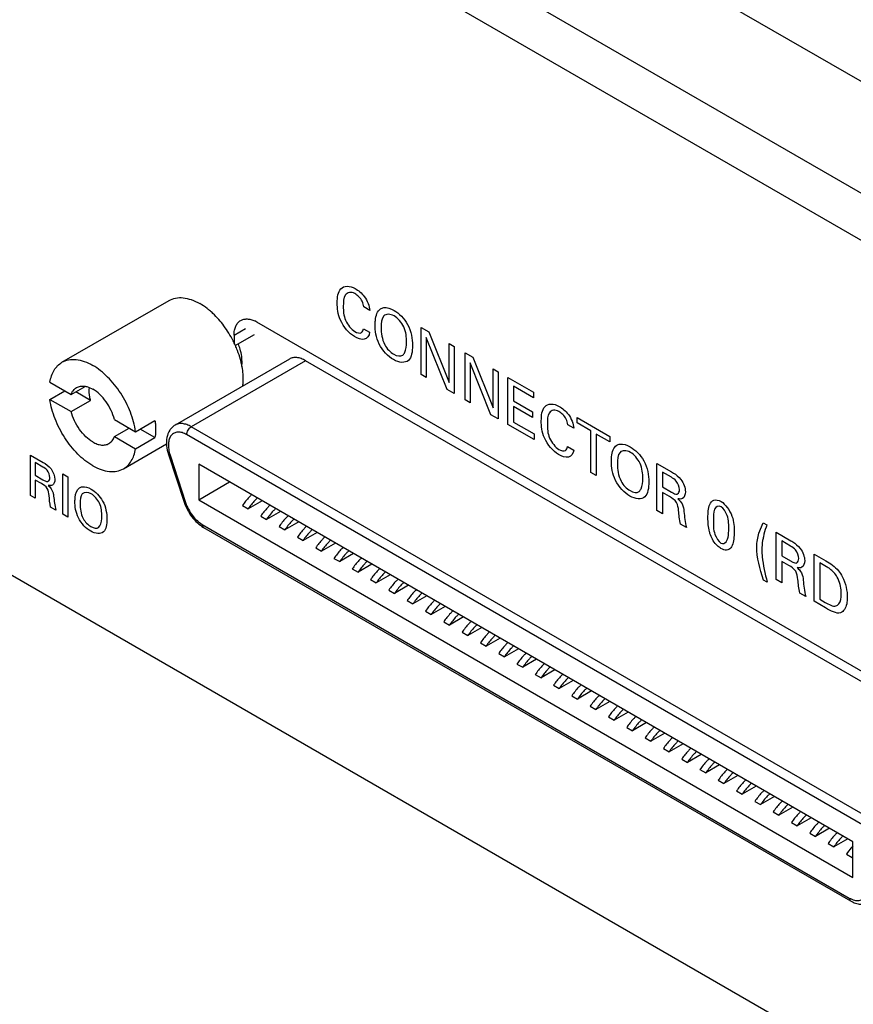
# Model space of a CAD drawing. Header units: inches. Extents: x 0 to 34, y 0 to 22.
# Tile 26 of 37: x 26.918 to 27.425, y 17.051 to 17.65. Entities that reach past the tile are written whole.
import ezdxf

# ---------------------------------------------------------------- set-up
doc = ezdxf.new("R2010")
doc.units = ezdxf.units.IN
doc.header["$LTSCALE"] = 1.87
doc.header["$MEASUREMENT"] = 0
doc.layers.get('0').update_dxf_attribs({"linetype": 'CONTINUOUS'})
doc.layers.add('02___PRT_ALL_AXES', color=7, linetype='CONTINUOUS')

msp = doc.modelspace()

# ---------------------------------------------------------------- linework, layer by layer
at = {"color": 7, "linetype": 'CONTINUOUS'}
for p, q in [((28.84303, 16.79635), (26.65099, 18.062)), ((28.78469, 16.76208), (26.59266, 18.02773)), ((28.77232, 16.74052), (26.58028, 18.00617)), ((26.58028, 17.50404), (28.77232, 16.23839)), ((26.94395, 17.4412), (27.00909, 17.47881)), ((27.04867, 17.45775), (27.05557, 17.46173)), ((27.51789, 17.20275), (27.06246, 17.46571)), ((27.04867, 17.45775), (27.04867, 17.45298)), ((27.08235, 17.44319), (27.01275, 17.403)), ((27.05298, 17.44096), (27.05346, 17.44336)), ((27.05356, 17.44121), (27.05347, 17.44336)), ((27.09219, 17.44221), (27.02259, 17.40203)), ((27.05342, 17.43874), (27.05356, 17.44121)), ((27.5049, 17.20392), (27.09219, 17.44221)), ((26.9366, 17.42908), (26.94949, 17.42163)), ((26.94949, 17.42163), (26.95802, 17.42656)), ((26.9366, 17.41863), (26.94564, 17.42385)), ((26.96132, 17.41802), (26.95227, 17.42324)), ((26.9366, 17.41863), (26.94949, 17.41119)), ((26.94949, 17.41119), (26.96132, 17.41802)), ((26.97582, 17.40643), (26.98871, 17.39899)), ((26.97582, 17.39599), (26.98486, 17.40121)), ((26.98871, 17.39899), (27.00054, 17.40582)), ((27.4353, 17.16373), (27.02259, 17.40203)), ((26.97582, 17.39599), (26.98871, 17.38854)), ((26.98871, 17.38854), (27.00054, 17.39537)), ((27.00054, 17.39537), (26.9915, 17.4006)), ((27.43252, 17.15891), (27.01981, 17.3972)), ((26.98136, 17.37642), (27.00756, 17.39155)), ((27.00876, 17.38512), (27.01824, 17.35618)), ((27.00972, 17.38474), (27.01919, 17.3558)), ((27.02712, 17.37924), (27.02712, 17.35755)), ((27.42521, 17.14939), (27.02712, 17.37924)), ((27.02712, 17.35755), (27.04591, 17.36839)), ((27.02712, 17.35755), (27.42521, 17.12769)), ((27.05378, 17.35405), (27.05726, 17.35204)), ((27.06574, 17.35694), (27.05726, 17.35204)), ((27.06491, 17.34762), (27.06839, 17.34561)), ((27.07688, 17.35051), (27.06839, 17.34561)), ((27.02929, 17.34255), (27.42304, 17.1152)), ((27.07605, 17.34119), (27.07953, 17.33918)), ((27.08801, 17.34408), (27.07953, 17.33918)), ((27.0301, 17.34075), (27.42386, 17.1134)), ((27.09915, 17.33765), (27.09066, 17.33275)), ((27.08718, 17.33476), (27.09066, 17.33275)), ((27.11028, 17.33122), (27.1018, 17.32633)), ((27.09832, 17.32833), (27.1018, 17.32633)), ((27.12142, 17.32479), (27.11294, 17.3199)), ((27.10946, 17.3219), (27.11294, 17.3199)), ((27.13255, 17.31836), (27.12407, 17.31347)), ((27.12059, 17.31548), (27.12407, 17.31347)), ((27.14369, 17.31193), (27.13521, 17.30704)), ((27.13173, 17.30905), (27.13521, 17.30704)), ((27.15483, 17.30551), (27.14634, 17.30061)), ((27.14286, 17.30262), (27.14634, 17.30061)), ((27.154, 17.29619), (27.15748, 17.29418)), ((27.16596, 17.29908), (27.15748, 17.29418)), ((27.16513, 17.28976), (27.16861, 17.28775)), ((27.1771, 17.29265), (27.16861, 17.28775)), ((27.17627, 17.28333), (27.17975, 17.28132)), ((27.18823, 17.28622), (27.17975, 17.28132)), ((27.1874, 17.2769), (27.19088, 17.27489)), ((27.19937, 17.27979), (27.19088, 17.27489)), ((27.19854, 17.27047), (27.20202, 17.26846)), ((27.2105, 17.27336), (27.20202, 17.26846)), ((27.20968, 17.26404), (27.21316, 17.26203)), ((27.22164, 17.26693), (27.21316, 17.26203)), ((27.22081, 17.25761), (27.22429, 17.2556)), ((27.23277, 17.2605), (27.22429, 17.2556)), ((27.24391, 17.25407), (27.23543, 17.24917)), ((27.23195, 17.25118), (27.23543, 17.24917)), ((27.25505, 17.24764), (27.24656, 17.24274)), ((27.24308, 17.24475), (27.24656, 17.24274)), ((27.26618, 17.24121), (27.2577, 17.23631)), ((27.25422, 17.23832), (27.2577, 17.23631)), ((27.27732, 17.23478), (27.26883, 17.22988)), ((27.26535, 17.23189), (27.26883, 17.22988)), ((27.28845, 17.22835), (27.27997, 17.22345)), ((27.27649, 17.22546), (27.27997, 17.22345)), ((27.29959, 17.22192), (27.2911, 17.21702)), ((27.28762, 17.21903), (27.2911, 17.21702)), ((27.31072, 17.21549), (27.30224, 17.21059)), ((27.29876, 17.2126), (27.30224, 17.21059)), ((27.3099, 17.20617), (27.31338, 17.20416)), ((27.32186, 17.20906), (27.31338, 17.20416)), ((27.32103, 17.19974), (27.32451, 17.19773)), ((27.33299, 17.20263), (27.32451, 17.19773)), ((27.33217, 17.19331), (27.33565, 17.19131)), ((27.34413, 17.1962), (27.33565, 17.19131)), ((27.3433, 17.18688), (27.34678, 17.18488)), ((27.35527, 17.18977), (27.34678, 17.18488)), ((27.35444, 17.18046), (27.35792, 17.17845)), ((27.3664, 17.18334), (27.35792, 17.17845)), ((27.36557, 17.17403), (27.36905, 17.17202)), ((27.37754, 17.17692), (27.36905, 17.17202)), ((27.37671, 17.1676), (27.38019, 17.16559)), ((27.38867, 17.17049), (27.38019, 17.16559)), ((27.39981, 17.16406), (27.39132, 17.15916)), ((27.38784, 17.16117), (27.39132, 17.15916)), ((27.41094, 17.15763), (27.40246, 17.15273)), ((27.39898, 17.15474), (27.40246, 17.15273)), ((27.42208, 17.1512), (27.4136, 17.1463)), ((27.42521, 17.12769), (27.42521, 17.14939)), ((27.41012, 17.14831), (27.4136, 17.1463)), ((27.42125, 17.14188), (27.42473, 17.13987)), ((27.42521, 17.14015), (27.42473, 17.13987))]:
    msp.add_line(p, q, dxfattribs=at)
at = {"color": 40, "linetype": 'CONTINUOUS'}
for p, q in [((27.13123, 17.4728), (27.12755, 17.47493)), ((27.12737, 17.46164), (27.13116, 17.45946)), ((27.1625, 17.43382), (27.1625, 17.46249)), ((27.1625, 17.46249), (27.16727, 17.45973)), ((27.16562, 17.45636), (27.16562, 17.43202)), ((27.17825, 17.42473), (27.16562, 17.45636)), ((27.16727, 17.45973), (27.17948, 17.42898)), ((27.17948, 17.42898), (27.17948, 17.45268)), ((27.17948, 17.45268), (27.18265, 17.45086)), ((27.18265, 17.45086), (27.18265, 17.42219)), ((27.18924, 17.41838), (27.18924, 17.44705)), ((27.18924, 17.44705), (27.19402, 17.44429)), ((27.19402, 17.44429), (27.20623, 17.41354)), ((27.19237, 17.44092), (27.19237, 17.41657)), ((27.20499, 17.40929), (27.19237, 17.44092)), ((27.20623, 17.41354), (27.20623, 17.43724)), ((27.20623, 17.43724), (27.20939, 17.43542)), ((27.16562, 17.43202), (27.1625, 17.43382)), ((27.20939, 17.43542), (27.20939, 17.40674)), ((27.21533, 17.40332), (27.21533, 17.43199)), ((27.21533, 17.43199), (27.23091, 17.42299)), ((27.21877, 17.42663), (27.21877, 17.41769)), ((27.23091, 17.41962), (27.21877, 17.42663)), ((27.18265, 17.42219), (27.17825, 17.42473)), ((27.23091, 17.42299), (27.23091, 17.41962)), ((27.19237, 17.41657), (27.18924, 17.41838)), ((27.21877, 17.41769), (27.23032, 17.41102)), ((27.21877, 17.41436), (27.21877, 17.40483)), ((27.23032, 17.40769), (27.21877, 17.41436)), ((27.20939, 17.40674), (27.20499, 17.40929)), ((27.23032, 17.41102), (27.23032, 17.40769)), ((27.25736, 17.40434), (27.25736, 17.40772)), ((27.25736, 17.40772), (27.27741, 17.39614)), ((27.23118, 17.39416), (27.21533, 17.40332)), ((27.21877, 17.40483), (27.23118, 17.39766)), ((27.25538, 17.40112), (27.2517, 17.40324)), ((27.26569, 17.39954), (27.25736, 17.40434)), ((27.23118, 17.39766), (27.23118, 17.39416)), ((27.26569, 17.37424), (27.26569, 17.39954)), ((27.26909, 17.39757), (27.26909, 17.37228)), ((27.27741, 17.39277), (27.26909, 17.39757)), ((27.27741, 17.39614), (27.27741, 17.39277)), ((27.25153, 17.38996), (27.25531, 17.38778)), ((26.9248, 17.36013), (26.9248, 17.38468)), ((26.9248, 17.38468), (26.93239, 17.3803)), ((26.92765, 17.38018), (26.92765, 17.37246)), ((26.93231, 17.37749), (26.92765, 17.38018)), ((27.30597, 17.35098), (27.30597, 17.37965)), ((27.30597, 17.37965), (27.31484, 17.37453)), ((26.92765, 17.37246), (26.93231, 17.36977)), ((26.94451, 17.34875), (26.94451, 17.3733)), ((26.94451, 17.3733), (26.94745, 17.3716)), ((26.94745, 17.3716), (26.94745, 17.34705)), ((27.26909, 17.37228), (27.26569, 17.37424)), ((27.30931, 17.37439), (27.30931, 17.36538)), ((27.31474, 17.37125), (27.30931, 17.37439)), ((26.92771, 17.36954), (26.92771, 17.35845)), ((26.93142, 17.36739), (26.92771, 17.36954)), ((27.30931, 17.36538), (27.31474, 17.36224)), ((26.92771, 17.35845), (26.9248, 17.36013)), ((27.30938, 17.36196), (27.30938, 17.34902)), ((27.31371, 17.35946), (27.30938, 17.36196)), ((26.9402, 17.35124), (26.93705, 17.35306)), ((26.94745, 17.34705), (26.94451, 17.34875)), ((27.30938, 17.34902), (27.30597, 17.35098)), ((27.32396, 17.3406), (27.32028, 17.34272)), ((27.36808, 17.33716), (27.37052, 17.34357)), ((27.37052, 17.34357), (27.37279, 17.34226)), ((27.37857, 17.30907), (27.37857, 17.33774)), ((27.37857, 17.33774), (27.38744, 17.33261)), ((27.3819, 17.33248), (27.3819, 17.32346)), ((27.38733, 17.32934), (27.3819, 17.33248)), ((27.3819, 17.32346), (27.38733, 17.32032)), ((27.40156, 17.29579), (27.40156, 17.32446)), ((27.40156, 17.32446), (27.40875, 17.32031)), ((27.38197, 17.32005), (27.38197, 17.3071)), ((27.3863, 17.31754), (27.38197, 17.32005)), ((27.405, 17.31918), (27.405, 17.29706)), ((27.40913, 17.3168), (27.405, 17.31918)), ((27.373, 17.3074), (27.37076, 17.30869)), ((27.38197, 17.3071), (27.37857, 17.30907)), ((27.39655, 17.29868), (27.39287, 17.30081)), ((27.40854, 17.29176), (27.40156, 17.29579)), ((27.405, 17.29706), (27.40837, 17.29511))]:
    msp.add_line(p, q, dxfattribs=at)
at = {"color": 7, "linetype": 'CONTINUOUS'}
for centre, radius, start, end in [((27.00157, 17.43467), 0.04985, 46.78074, 49.71932), ((27.054, 17.45109), 0.01689, 59.92851, 64.65724), ((26.9914, 17.42535), 0.06365, 24.19513, 27.11287), ((26.99314, 17.42612), 0.06174, 21.21689, 24.20045), ((27.0161, 17.43892), 0.0377, 15.99511, 21.1122), ((27.00512, 17.42972), 0.04922, 10.26525, 13.19463), ((27.46071, 17.11553), 0.04344, 144.83766, 145.92133)]:
    msp.add_arc(centre, radius, start, end, dxfattribs=at)
at = {"color": 40, "linetype": 'CONTINUOUS'}
for points, knots in [([(27.11145, 17.47731), (27.11145, 17.48068), (27.11235, 17.48788), (27.11903, 17.48799), (27.12232, 17.48609)], [0, 0, 0, 0, 0.469759, 1, 1, 1, 1]), ([(27.12232, 17.48609), (27.12425, 17.48498), (27.12862, 17.48167), (27.13105, 17.47541), (27.13123, 17.4728)], [0, 0, 0, 0, 0.468988, 1, 1, 1, 1]), ([(27.12218, 17.48299), (27.11992, 17.4843), (27.1153, 17.48331), (27.11513, 17.47784), (27.11513, 17.47523)], [0, 0, 0, 0, 0.499798, 1, 1, 1, 1]), ([(27.12755, 17.47493), (27.12741, 17.47601), (27.12666, 17.47938), (27.12378, 17.48207), (27.12218, 17.48299)], [0, 0, 0, 0, 0.356015, 1, 1, 1, 1]), ([(27.12187, 17.45684), (27.11868, 17.45869), (27.11221, 17.46625), (27.11145, 17.47412), (27.11145, 17.47731)], [0, 0, 0, 0, 0.53608, 1, 1, 1, 1]), ([(27.11513, 17.47523), (27.11513, 17.47262), (27.11534, 17.46695), (27.12, 17.46118), (27.12215, 17.45994)], [0, 0, 0, 0, 0.51231, 1, 1, 1, 1]), ([(27.13451, 17.46411), (27.13451, 17.46501), (27.13466, 17.46894), (27.13586, 17.47247), (27.13771, 17.4737)], [0, 0, 0, 0, 0.221703, 1, 1, 1, 1]), ([(27.13771, 17.4737), (27.13832, 17.47411), (27.14068, 17.47501), (27.14385, 17.47401), (27.146, 17.47277)], [0, 0, 0, 0, 0.292908, 1, 1, 1, 1]), ([(27.14604, 17.46942), (27.14368, 17.47078), (27.1385, 17.47088), (27.13813, 17.46502), (27.13813, 17.46227)], [0, 0, 0, 0, 0.496515, 1, 1, 1, 1]), ([(27.146, 17.47277), (27.14894, 17.47108), (27.15585, 17.46434), (27.15721, 17.45535), (27.15721, 17.45148)], [0, 0, 0, 0, 0.467282, 1, 1, 1, 1]), ([(27.15357, 17.45363), (27.15357, 17.45642), (27.15325, 17.46258), (27.14822, 17.46816), (27.14604, 17.46942)], [0, 0, 0, 0, 0.52581, 1, 1, 1, 1]), ([(27.14573, 17.44283), (27.14253, 17.44467), (27.1355, 17.45185), (27.13451, 17.46054), (27.13451, 17.46411)], [0, 0, 0, 0, 0.507883, 1, 1, 1, 1]), ([(27.13116, 17.45946), (27.13094, 17.45721), (27.12836, 17.45402), (27.12396, 17.45564), (27.12187, 17.45684)], [0, 0, 0, 0, 0.497442, 1, 1, 1, 1]), ([(27.15721, 17.45148), (27.15721, 17.44786), (27.15621, 17.44018), (27.14905, 17.44091), (27.14573, 17.44283)], [0, 0, 0, 0, 0.485893, 1, 1, 1, 1]), ([(27.15133, 17.44559), (27.15184, 17.44601), (27.15323, 17.44812), (27.15357, 17.45128), (27.15357, 17.45363)], [0, 0, 0, 0, 0.282074, 1, 1, 1, 1]), ([(27.23561, 17.40563), (27.23561, 17.40899), (27.2365, 17.4162), (27.24319, 17.4163), (27.24647, 17.4144)], [0, 0, 0, 0, 0.469759, 1, 1, 1, 1]), ([(27.24647, 17.4144), (27.2484, 17.41329), (27.25277, 17.40999), (27.25521, 17.40373), (27.25538, 17.40112)], [0, 0, 0, 0, 0.468994, 1, 1, 1, 1]), ([(27.24634, 17.4113), (27.24407, 17.41261), (27.23945, 17.41163), (27.23929, 17.40616), (27.23929, 17.40354)], [0, 0, 0, 0, 0.499798, 1, 1, 1, 1]), ([(27.2517, 17.40324), (27.25156, 17.40433), (27.25082, 17.4077), (27.24793, 17.41038), (27.24634, 17.4113)], [0, 0, 0, 0, 0.356015, 1, 1, 1, 1]), ([(27.24603, 17.38516), (27.24283, 17.387), (27.23637, 17.39456), (27.23561, 17.40243), (27.23561, 17.40563)], [0, 0, 0, 0, 0.53608, 1, 1, 1, 1]), ([(27.23929, 17.40354), (27.23929, 17.40094), (27.23949, 17.39527), (27.24416, 17.38949), (27.2463, 17.38825)], [0, 0, 0, 0, 0.51231, 1, 1, 1, 1]), ([(27.2783, 17.3811), (27.2783, 17.38199), (27.27845, 17.38592), (27.27964, 17.38945), (27.2815, 17.39069)], [0, 0, 0, 0, 0.221704, 1, 1, 1, 1]), ([(27.2815, 17.39069), (27.2821, 17.39109), (27.28447, 17.39199), (27.28764, 17.39099), (27.28978, 17.38975)], [0, 0, 0, 0, 0.292918, 1, 1, 1, 1]), ([(27.28978, 17.38975), (27.29272, 17.38806), (27.29963, 17.38132), (27.301, 17.37233), (27.301, 17.36847)], [0, 0, 0, 0, 0.467282, 1, 1, 1, 1]), ([(27.25531, 17.38778), (27.2551, 17.38553), (27.25251, 17.38233), (27.24811, 17.38395), (27.24603, 17.38516)], [0, 0, 0, 0, 0.497442, 1, 1, 1, 1]), ([(27.28982, 17.3864), (27.28746, 17.38776), (27.28228, 17.38786), (27.28191, 17.38201), (27.28191, 17.37925)], [0, 0, 0, 0, 0.496502, 1, 1, 1, 1]), ([(27.29735, 17.37061), (27.29735, 17.3734), (27.29703, 17.37956), (27.292, 17.38514), (27.28982, 17.3864)], [0, 0, 0, 0, 0.525803, 1, 1, 1, 1]), ([(26.93655, 17.37106), (26.93655, 17.37239), (26.93536, 17.37571), (26.93317, 17.37699), (26.93231, 17.37749)], [0, 0, 0, 0, 0.570704, 1, 1, 1, 1]), ([(27.28951, 17.35981), (27.28631, 17.36166), (27.27928, 17.36883), (27.2783, 17.37752), (27.2783, 17.3811)], [0, 0, 0, 0, 0.507887, 1, 1, 1, 1]), ([(26.9351, 17.3687), (26.93525, 17.36871), (26.93612, 17.36892), (26.93655, 17.37003), (26.93655, 17.37106)], [0, 0, 0, 0, 0.153811, 1, 1, 1, 1]), ([(27.31969, 17.36375), (27.31969, 17.3653), (27.31831, 17.36917), (27.31575, 17.37067), (27.31474, 17.37125)], [0, 0, 0, 0, 0.570389, 1, 1, 1, 1]), ([(27.31484, 17.37453), (27.31523, 17.3743), (27.31717, 17.37317), (27.31924, 17.37161), (27.32055, 17.36988)], [0, 0, 0, 0, 0.200421, 1, 1, 1, 1]), ([(26.93608, 17.36012), (26.93595, 17.36147), (26.93548, 17.36493), (26.93263, 17.3667), (26.93142, 17.36739)], [0, 0, 0, 0, 0.479489, 1, 1, 1, 1]), ([(26.93563, 17.36632), (26.93685, 17.36525), (26.9386, 17.36268), (26.93881, 17.36042), (26.93887, 17.35972)], [0, 0, 0, 0, 0.68655, 1, 1, 1, 1]), ([(26.95458, 17.36483), (26.9551, 17.36518), (26.95713, 17.36595), (26.95984, 17.36509), (26.96168, 17.36403)], [0, 0, 0, 0, 0.292802, 1, 1, 1, 1]), ([(27.301, 17.36847), (27.301, 17.36484), (27.29999, 17.35716), (27.29283, 17.35789), (27.28951, 17.35981)], [0, 0, 0, 0, 0.485899, 1, 1, 1, 1]), ([(27.29511, 17.36257), (27.29562, 17.36299), (27.29701, 17.3651), (27.29735, 17.36826), (27.29735, 17.37061)], [0, 0, 0, 0, 0.282064, 1, 1, 1, 1]), ([(26.95184, 17.35662), (26.95184, 17.35739), (26.95197, 17.36075), (26.95299, 17.36378), (26.95458, 17.36483)], [0, 0, 0, 0, 0.221711, 1, 1, 1, 1]), ([(26.96171, 17.36116), (26.95969, 17.36232), (26.95525, 17.36241), (26.95494, 17.3574), (26.95494, 17.35504)], [0, 0, 0, 0, 0.496602, 1, 1, 1, 1]), ([(26.96168, 17.36403), (26.96419, 17.36258), (26.97011, 17.35681), (26.97128, 17.34912), (26.97128, 17.34581)], [0, 0, 0, 0, 0.46733, 1, 1, 1, 1]), ([(26.96816, 17.34764), (26.96816, 17.35004), (26.96788, 17.3553), (26.96358, 17.36008), (26.96171, 17.36116)], [0, 0, 0, 0, 0.525872, 1, 1, 1, 1]), ([(27.31914, 17.35096), (27.31899, 17.35254), (27.31845, 17.35658), (27.31512, 17.35864), (27.31371, 17.35946)], [0, 0, 0, 0, 0.479628, 1, 1, 1, 1]), ([(27.31474, 17.36224), (27.31492, 17.36213), (27.31602, 17.36153), (27.31721, 17.3609), (27.31801, 17.36099)], [0, 0, 0, 0, 0.162603, 1, 1, 1, 1]), ([(27.31801, 17.36099), (27.31817, 17.361), (27.31919, 17.36124), (27.31969, 17.36254), (27.31969, 17.36375)], [0, 0, 0, 0, 0.153803, 1, 1, 1, 1]), ([(26.96144, 17.3384), (26.95871, 17.33998), (26.95269, 17.34612), (26.95184, 17.35356), (26.95184, 17.35662)], [0, 0, 0, 0, 0.507877, 1, 1, 1, 1]), ([(27.31863, 17.35821), (27.3196, 17.35735), (27.32182, 17.35495), (27.32228, 17.35192), (27.32241, 17.3505)], [0, 0, 0, 0, 0.463436, 1, 1, 1, 1]), ([(27.33701, 17.34648), (27.33701, 17.34946), (27.33731, 17.35399), (27.34026, 17.35812), (27.34343, 17.35739), (27.34499, 17.35649)], [0, 0, 0, 0, 0.464344, 0.719429, 1, 1, 1, 1]), ([(27.34502, 17.35329), (27.34332, 17.35428), (27.34, 17.35195), (27.34031, 17.34728), (27.34031, 17.34478)], [0, 0, 0, 0, 0.439072, 1, 1, 1, 1]), ([(27.34499, 17.35649), (27.34764, 17.35496), (27.35294, 17.34736), (27.35297, 17.34092), (27.35297, 17.33791)], [0, 0, 0, 0, 0.504043, 1, 1, 1, 1]), ([(27.34963, 17.33948), (27.34963, 17.34218), (27.35003, 17.34661), (27.34653, 17.35242), (27.34502, 17.35329)], [0, 0, 0, 0, 0.607765, 1, 1, 1, 1]), ([(26.96624, 17.34076), (26.96748, 17.34178), (26.96806, 17.3444), (26.96816, 17.34711), (26.96816, 17.34764)], [0, 0, 0, 0, 0.807158, 1, 1, 1, 1]), ([(26.97128, 17.34581), (26.97128, 17.34271), (26.97042, 17.33613), (26.96429, 17.33676), (26.96144, 17.3384)], [0, 0, 0, 0, 0.485895, 1, 1, 1, 1]), ([(27.33856, 17.33618), (27.33834, 17.33681), (27.33724, 17.3404), (27.33701, 17.34384), (27.33701, 17.34648)], [0, 0, 0, 0, 0.17511, 1, 1, 1, 1]), ([(27.34031, 17.34478), (27.34031, 17.34217), (27.34001, 17.33781), (27.34343, 17.3321), (27.34495, 17.33121)], [0, 0, 0, 0, 0.596527, 1, 1, 1, 1]), ([(27.37279, 17.34226), (27.37264, 17.34181), (27.37186, 17.33949), (27.3712, 17.33706), (27.37076, 17.33502)], [0, 0, 0, 0, 0.192905, 1, 1, 1, 1]), ([(27.34492, 17.32794), (27.34418, 17.32836), (27.34159, 17.33025), (27.33937, 17.3338), (27.33856, 17.33618)], [0, 0, 0, 0, 0.284994, 1, 1, 1, 1]), ([(27.34495, 17.33121), (27.34751, 17.32974), (27.34968, 17.33425), (27.34963, 17.33821), (27.34963, 17.33948)], [0, 0, 0, 0, 0.700069, 1, 1, 1, 1]), ([(27.35297, 17.33791), (27.35297, 17.33645), (27.35284, 17.33216), (27.35153, 17.32825), (27.34966, 17.3273)], [0, 0, 0, 0, 0.330179, 1, 1, 1, 1]), ([(27.37076, 17.33502), (27.3706, 17.33427), (27.37008, 17.33175), (27.3698, 17.32902), (27.3698, 17.32699)], [0, 0, 0, 0, 0.298993, 1, 1, 1, 1]), ([(27.39229, 17.32183), (27.39229, 17.32338), (27.3909, 17.32726), (27.38835, 17.32875), (27.38733, 17.32934)], [0, 0, 0, 0, 0.570389, 1, 1, 1, 1]), ([(27.38744, 17.33261), (27.38783, 17.33239), (27.38977, 17.33125), (27.39183, 17.3297), (27.39315, 17.32797)], [0, 0, 0, 0, 0.200421, 1, 1, 1, 1]), ([(27.34966, 17.3273), (27.34927, 17.3271), (27.34787, 17.32672), (27.3461, 17.32725), (27.34492, 17.32794)], [0, 0, 0, 0, 0.312243, 1, 1, 1, 1]), ([(27.3698, 17.32699), (27.3698, 17.32563), (27.37013, 17.31936), (27.37181, 17.31257), (27.373, 17.3074)], [0, 0, 0, 0, 0.225386, 1, 1, 1, 1]), ([(27.39174, 17.30905), (27.39159, 17.31062), (27.39104, 17.31467), (27.38771, 17.31673), (27.3863, 17.31754)], [0, 0, 0, 0, 0.479555, 1, 1, 1, 1]), ([(27.38733, 17.32032), (27.38751, 17.32022), (27.38861, 17.31961), (27.38981, 17.31899), (27.3906, 17.31907)], [0, 0, 0, 0, 0.162603, 1, 1, 1, 1]), ([(27.3906, 17.31907), (27.39077, 17.31909), (27.39179, 17.31933), (27.39229, 17.32062), (27.39229, 17.32183)], [0, 0, 0, 0, 0.153803, 1, 1, 1, 1]), ([(27.40875, 17.32031), (27.41137, 17.3188), (27.41527, 17.31642), (27.41812, 17.31202), (27.41876, 17.3108)], [0, 0, 0, 0, 0.728848, 1, 1, 1, 1]), ([(27.39122, 17.31629), (27.3922, 17.31544), (27.39441, 17.31303), (27.39487, 17.31001), (27.395, 17.30859)], [0, 0, 0, 0, 0.463436, 1, 1, 1, 1]), ([(27.41573, 17.31048), (27.41462, 17.31254), (27.41215, 17.31502), (27.40982, 17.31639), (27.40913, 17.3168)], [0, 0, 0, 0, 0.704244, 1, 1, 1, 1]), ([(27.41814, 17.30016), (27.41814, 17.30063), (27.41803, 17.30381), (27.41728, 17.30762), (27.41573, 17.31048)], [0, 0, 0, 0, 0.15191, 1, 1, 1, 1]), ([(27.41487, 17.29295), (27.4156, 17.29316), (27.41761, 17.29457), (27.41814, 17.29784), (27.41814, 17.30016)], [0, 0, 0, 0, 0.313087, 1, 1, 1, 1]), ([(27.42182, 17.29819), (27.42182, 17.29678), (27.42148, 17.29269), (27.41965, 17.2895), (27.41769, 17.28882)], [0, 0, 0, 0, 0.326943, 1, 1, 1, 1])]:
    msp.add_open_spline(points, degree=3, knots=knots, dxfattribs=at)
at = {"color": 7, "linetype": 'CONTINUOUS'}
for points, knots in [([(27.00909, 17.47881), (27.01033, 17.47952), (27.01316, 17.48055), (27.01787, 17.48067), (27.02289, 17.47946), (27.02615, 17.47791), (27.0278, 17.47696)], [0, 0, 0, 0, 0.217766, 0.450947, 0.710186, 1, 1, 1, 1]), ([(27.0338, 17.47269), (27.03332, 17.47311), (27.03141, 17.47466), (27.02937, 17.47605), (27.0278, 17.47696)], [0, 0, 0, 0, 0.259373, 1, 1, 1, 1]), ([(27.04806, 17.45435), (27.04645, 17.45748), (27.0428, 17.46339), (27.03823, 17.46862), (27.03576, 17.47094)], [0, 0, 0, 0, 0.509253, 1, 1, 1, 1]), ([(27.05271, 17.46667), (27.05328, 17.467), (27.05456, 17.4675), (27.05669, 17.46767), (27.05897, 17.46729), (27.06047, 17.46671), (27.06123, 17.46636)], [0, 0, 0, 0, 0.222699, 0.457943, 0.715442, 1, 1, 1, 1]), ([(27.04867, 17.45775), (27.04867, 17.45873), (27.04882, 17.46061), (27.04958, 17.4632), (27.05086, 17.46529), (27.05207, 17.4663), (27.05271, 17.46667)], [0, 0, 0, 0, 0.289536, 0.549108, 0.78225, 1, 1, 1, 1]), ([(27.05347, 17.44336), (27.05343, 17.44384), (27.0532, 17.44585), (27.05276, 17.44783), (27.05234, 17.44931)], [0, 0, 0, 0, 0.240698, 1, 1, 1, 1]), ([(26.94395, 17.4412), (26.94519, 17.44191), (26.94802, 17.44294), (26.95273, 17.44306), (26.95775, 17.44185), (26.96101, 17.44029), (26.96265, 17.43935)], [0, 0, 0, 0, 0.217767, 0.450947, 0.710186, 1, 1, 1, 1]), ([(27.05304, 17.44095), (27.05289, 17.44158), (27.05225, 17.44412), (27.05142, 17.44662), (27.0507, 17.44847)], [0, 0, 0, 0, 0.244721, 1, 1, 1, 1]), ([(27.09219, 17.44221), (27.09133, 17.44271), (27.08961, 17.44353), (27.08697, 17.44416), (27.08449, 17.4441), (27.083, 17.44356), (27.08235, 17.44319)], [0, 0, 0, 0, 0.289808, 0.549056, 0.782233, 1, 1, 1, 1]), ([(26.9366, 17.42908), (26.93682, 17.43042), (26.93744, 17.43297), (26.93902, 17.43642), (26.94117, 17.43924), (26.94299, 17.44065), (26.94395, 17.4412)], [0, 0, 0, 0, 0.279084, 0.534926, 0.772535, 1, 1, 1, 1]), ([(26.98871, 17.39899), (26.98815, 17.40302), (26.98589, 17.41119), (26.98008, 17.4225), (26.97233, 17.43228), (26.96597, 17.43743), (26.96265, 17.43935)], [0, 0, 0, 0, 0.247046, 0.509748, 0.767242, 1, 1, 1, 1]), ([(27.05394, 17.42672), (27.05407, 17.42763), (27.05443, 17.43155), (27.05409, 17.43552), (27.05355, 17.43849)], [0, 0, 0, 0, 0.233039, 1, 1, 1, 1]), ([(26.94949, 17.42163), (26.94981, 17.42253), (26.95066, 17.42418), (26.95206, 17.42542), (26.95281, 17.42586)], [0, 0, 0, 0, 0.52204, 1, 1, 1, 1]), ([(26.95281, 17.42586), (26.95355, 17.42628), (26.95528, 17.42686), (26.95708, 17.4268), (26.958, 17.42664)], [0, 0, 0, 0, 0.478834, 1, 1, 1, 1]), ([(26.958, 17.42664), (26.95838, 17.42658), (26.96001, 17.42622), (26.96155, 17.42552), (26.96265, 17.42488)], [0, 0, 0, 0, 0.232605, 1, 1, 1, 1]), ([(26.96132, 17.41802), (26.96115, 17.4187), (26.9606, 17.42124), (26.96045, 17.4239), (26.96069, 17.42579)], [0, 0, 0, 0, 0.269317, 1, 1, 1, 1]), ([(26.97582, 17.40643), (26.97533, 17.40834), (26.97394, 17.41211), (26.97092, 17.41727), (26.96717, 17.42167), (26.96419, 17.42399), (26.96265, 17.42488)], [0, 0, 0, 0, 0.254522, 0.51673, 0.770127, 1, 1, 1, 1]), ([(26.96265, 17.37827), (26.95933, 17.38019), (26.95297, 17.38534), (26.94523, 17.39512), (26.93942, 17.40643), (26.93715, 17.4146), (26.9366, 17.41863)], [0, 0, 0, 0, 0.232758, 0.490252, 0.752954, 1, 1, 1, 1]), ([(26.96265, 17.39274), (26.96112, 17.39363), (26.95814, 17.39595), (26.95438, 17.40035), (26.95136, 17.40551), (26.94997, 17.40928), (26.94949, 17.41119)], [0, 0, 0, 0, 0.229873, 0.48327, 0.745478, 1, 1, 1, 1]), ([(27.00054, 17.40582), (27.00067, 17.4049), (27.00104, 17.40143), (27.00096, 17.3979), (27.00054, 17.39537)], [0, 0, 0, 0, 0.266142, 1, 1, 1, 1]), ([(27.01275, 17.403), (27.01209, 17.40262), (27.01087, 17.40169), (27.00892, 17.39929), (27.00751, 17.39543), (27.00742, 17.39031), (27.00819, 17.38686), (27.00876, 17.38512)], [0, 0, 0, 0, 0.11506, 0.230735, 0.467425, 0.722517, 1, 1, 1, 1]), ([(27.02259, 17.40203), (27.02173, 17.40252), (27.02001, 17.40334), (27.01737, 17.40398), (27.01489, 17.40392), (27.0134, 17.40338), (27.01275, 17.403)], [0, 0, 0, 0, 0.289809, 0.549056, 0.782232, 1, 1, 1, 1]), ([(27.01981, 17.3972), (27.01981, 17.39766), (27.01998, 17.39862), (27.02058, 17.39998), (27.02145, 17.40117), (27.0222, 17.4018), (27.02259, 17.40203)], [0, 0, 0, 0, 0.237213, 0.499994, 0.762778, 1, 1, 1, 1]), ([(26.9725, 17.39176), (26.97325, 17.3922), (26.97465, 17.39344), (26.9755, 17.39509), (26.97582, 17.39599)], [0, 0, 0, 0, 0.47796, 1, 1, 1, 1]), ([(27.01981, 17.3972), (27.01894, 17.39771), (27.01721, 17.39849), (27.01455, 17.39888), (27.01213, 17.39829), (27.01024, 17.39672), (27.00905, 17.39437), (27.00857, 17.39147), (27.00878, 17.38816), (27.00934, 17.3859), (27.00972, 17.38474)], [0, 0, 0, 0, 0.133019, 0.248331, 0.351295, 0.452651, 0.563971, 0.692177, 0.838496, 1, 1, 1, 1]), ([(26.96265, 17.39274), (26.96352, 17.39224), (26.96524, 17.39142), (26.96788, 17.39078), (26.97036, 17.39085), (26.97185, 17.39139), (26.9725, 17.39176)], [0, 0, 0, 0, 0.289801, 0.549062, 0.782228, 1, 1, 1, 1]), ([(26.98135, 17.37642), (26.98232, 17.37697), (26.98413, 17.37838), (26.98629, 17.3812), (26.98787, 17.38465), (26.98849, 17.3872), (26.98871, 17.38854)], [0, 0, 0, 0, 0.227465, 0.465074, 0.720916, 1, 1, 1, 1]), ([(27.00972, 17.38474), (27.00959, 17.38474), (27.00937, 17.38477), (27.00903, 17.38484), (27.0088, 17.38499), (27.00876, 17.38512)], [0, 0, 0, 0, 0.345994, 0.623611, 1, 1, 1, 1]), ([(26.96265, 17.37827), (26.9643, 17.37732), (26.96756, 17.37577), (26.97258, 17.37456), (26.97729, 17.37468), (26.98012, 17.37571), (26.98135, 17.37642)], [0, 0, 0, 0, 0.289814, 0.549053, 0.782233, 1, 1, 1, 1]), ([(27.05932, 17.36065), (27.05882, 17.36017), (27.05679, 17.35813), (27.055, 17.35586), (27.05378, 17.35405)], [0, 0, 0, 0, 0.243124, 1, 1, 1, 1]), ([(27.01824, 17.35618), (27.01876, 17.35457), (27.02011, 17.35143), (27.02285, 17.34715), (27.02617, 17.34348), (27.02875, 17.34153), (27.0301, 17.34075)], [0, 0, 0, 0, 0.256074, 0.514503, 0.765007, 1, 1, 1, 1]), ([(27.01919, 17.3558), (27.01907, 17.35581), (27.01885, 17.35583), (27.0185, 17.35591), (27.01828, 17.35606), (27.01824, 17.35618)], [0, 0, 0, 0, 0.345994, 0.623611, 1, 1, 1, 1]), ([(27.01919, 17.3558), (27.01965, 17.35441), (27.02082, 17.35169), (27.02317, 17.34799), (27.02599, 17.34486), (27.02817, 17.3432), (27.02929, 17.34255)], [0, 0, 0, 0, 0.25849, 0.520234, 0.771407, 1, 1, 1, 1]), ([(27.0628, 17.35865), (27.0623, 17.35816), (27.06027, 17.35612), (27.05848, 17.35385), (27.05726, 17.35204)], [0, 0, 0, 0, 0.243124, 1, 1, 1, 1]), ([(27.07046, 17.35422), (27.06995, 17.35374), (27.06793, 17.3517), (27.06613, 17.34943), (27.06491, 17.34762)], [0, 0, 0, 0, 0.243124, 1, 1, 1, 1]), ([(27.07394, 17.35222), (27.07343, 17.35173), (27.07141, 17.34969), (27.06961, 17.34742), (27.06839, 17.34561)], [0, 0, 0, 0, 0.243124, 1, 1, 1, 1]), ([(27.08159, 17.3478), (27.08109, 17.34731), (27.07906, 17.34527), (27.07727, 17.343), (27.07605, 17.34119)], [0, 0, 0, 0, 0.243124, 1, 1, 1, 1]), ([(27.02929, 17.34255), (27.02929, 17.34218), (27.02938, 17.34148), (27.02984, 17.3409), (27.0301, 17.34075)], [0, 0, 0, 0, 0.55075, 1, 1, 1, 1]), ([(27.08507, 17.34579), (27.08457, 17.3453), (27.08254, 17.34326), (27.08075, 17.34099), (27.07953, 17.33918)], [0, 0, 0, 0, 0.243124, 1, 1, 1, 1]), ([(27.09273, 17.34137), (27.09222, 17.34088), (27.0902, 17.33884), (27.08841, 17.33657), (27.08718, 17.33476)], [0, 0, 0, 0, 0.243124, 1, 1, 1, 1]), ([(27.09621, 17.33936), (27.0957, 17.33887), (27.09368, 17.33683), (27.09188, 17.33456), (27.09066, 17.33275)], [0, 0, 0, 0, 0.243124, 1, 1, 1, 1]), ([(27.10387, 17.33494), (27.10336, 17.33445), (27.10133, 17.33241), (27.09954, 17.33014), (27.09832, 17.32833)], [0, 0, 0, 0, 0.243124, 1, 1, 1, 1]), ([(27.10735, 17.33293), (27.10684, 17.33244), (27.10481, 17.3304), (27.10302, 17.32813), (27.1018, 17.32633)], [0, 0, 0, 0, 0.243124, 1, 1, 1, 1]), ([(27.115, 17.32851), (27.11449, 17.32802), (27.11247, 17.32598), (27.11068, 17.32371), (27.10946, 17.3219)], [0, 0, 0, 0, 0.243124, 1, 1, 1, 1]), ([(27.11848, 17.3265), (27.11797, 17.32602), (27.11595, 17.32397), (27.11416, 17.3217), (27.11294, 17.3199)], [0, 0, 0, 0, 0.243124, 1, 1, 1, 1]), ([(27.12614, 17.32208), (27.12563, 17.32159), (27.12361, 17.31955), (27.12181, 17.31728), (27.12059, 17.31548)], [0, 0, 0, 0, 0.243124, 1, 1, 1, 1]), ([(27.12962, 17.32007), (27.12911, 17.31959), (27.12709, 17.31754), (27.12529, 17.31527), (27.12407, 17.31347)], [0, 0, 0, 0, 0.243124, 1, 1, 1, 1]), ([(27.13727, 17.31565), (27.13677, 17.31517), (27.13474, 17.31312), (27.13295, 17.31085), (27.13173, 17.30905)], [0, 0, 0, 0, 0.243124, 1, 1, 1, 1]), ([(27.14075, 17.31364), (27.14025, 17.31316), (27.13822, 17.31111), (27.13643, 17.30884), (27.13521, 17.30704)], [0, 0, 0, 0, 0.243124, 1, 1, 1, 1]), ([(27.14841, 17.30922), (27.1479, 17.30874), (27.14588, 17.30669), (27.14408, 17.30442), (27.14286, 17.30262)], [0, 0, 0, 0, 0.243124, 1, 1, 1, 1]), ([(27.15189, 17.30721), (27.15138, 17.30673), (27.14936, 17.30468), (27.14756, 17.30241), (27.14634, 17.30061)], [0, 0, 0, 0, 0.243124, 1, 1, 1, 1]), ([(27.15954, 17.30279), (27.15904, 17.30231), (27.15701, 17.30026), (27.15522, 17.29799), (27.154, 17.29619)], [0, 0, 0, 0, 0.243124, 1, 1, 1, 1]), ([(27.16302, 17.30078), (27.16252, 17.3003), (27.16049, 17.29825), (27.1587, 17.29598), (27.15748, 17.29418)], [0, 0, 0, 0, 0.243124, 1, 1, 1, 1]), ([(27.17068, 17.29636), (27.17017, 17.29588), (27.16815, 17.29383), (27.16635, 17.29156), (27.16513, 17.28976)], [0, 0, 0, 0, 0.243124, 1, 1, 1, 1]), ([(27.17416, 17.29435), (27.17365, 17.29387), (27.17163, 17.29182), (27.16983, 17.28955), (27.16861, 17.28775)], [0, 0, 0, 0, 0.243124, 1, 1, 1, 1]), ([(27.18181, 17.28993), (27.18131, 17.28945), (27.17928, 17.2874), (27.17749, 17.28513), (27.17627, 17.28333)], [0, 0, 0, 0, 0.243124, 1, 1, 1, 1]), ([(27.18529, 17.28792), (27.18479, 17.28744), (27.18276, 17.28539), (27.18097, 17.28312), (27.17975, 17.28132)], [0, 0, 0, 0, 0.243124, 1, 1, 1, 1]), ([(27.19295, 17.2835), (27.19244, 17.28302), (27.19042, 17.28097), (27.18862, 17.2787), (27.1874, 17.2769)], [0, 0, 0, 0, 0.243124, 1, 1, 1, 1]), ([(27.19643, 17.28149), (27.19592, 17.28101), (27.1939, 17.27896), (27.1921, 17.27669), (27.19088, 17.27489)], [0, 0, 0, 0, 0.243124, 1, 1, 1, 1]), ([(27.20409, 17.27707), (27.20358, 17.27659), (27.20155, 17.27454), (27.19976, 17.27227), (27.19854, 17.27047)], [0, 0, 0, 0, 0.243124, 1, 1, 1, 1]), ([(27.20757, 17.27506), (27.20706, 17.27458), (27.20503, 17.27253), (27.20324, 17.27026), (27.20202, 17.26846)], [0, 0, 0, 0, 0.243124, 1, 1, 1, 1]), ([(27.21522, 17.27064), (27.21471, 17.27016), (27.21269, 17.26811), (27.2109, 17.26584), (27.20968, 17.26404)], [0, 0, 0, 0, 0.243124, 1, 1, 1, 1]), ([(27.2187, 17.26863), (27.21819, 17.26815), (27.21617, 17.2661), (27.21438, 17.26383), (27.21316, 17.26203)], [0, 0, 0, 0, 0.243124, 1, 1, 1, 1]), ([(27.22636, 17.26421), (27.22585, 17.26373), (27.22383, 17.26168), (27.22203, 17.25941), (27.22081, 17.25761)], [0, 0, 0, 0, 0.243124, 1, 1, 1, 1]), ([(27.22984, 17.2622), (27.22933, 17.26172), (27.22731, 17.25967), (27.22551, 17.2574), (27.22429, 17.2556)], [0, 0, 0, 0, 0.243124, 1, 1, 1, 1]), ([(27.23749, 17.25778), (27.23699, 17.2573), (27.23496, 17.25525), (27.23317, 17.25298), (27.23195, 17.25118)], [0, 0, 0, 0, 0.243124, 1, 1, 1, 1]), ([(27.24097, 17.25577), (27.24047, 17.25529), (27.23844, 17.25325), (27.23665, 17.25097), (27.23543, 17.24917)], [0, 0, 0, 0, 0.243124, 1, 1, 1, 1]), ([(27.24863, 17.25135), (27.24812, 17.25087), (27.2461, 17.24883), (27.2443, 17.24655), (27.24308, 17.24475)], [0, 0, 0, 0, 0.243124, 1, 1, 1, 1]), ([(27.25211, 17.24934), (27.2516, 17.24886), (27.24958, 17.24682), (27.24778, 17.24455), (27.24656, 17.24274)], [0, 0, 0, 0, 0.243124, 1, 1, 1, 1]), ([(27.25976, 17.24492), (27.25926, 17.24444), (27.25723, 17.2424), (27.25544, 17.24012), (27.25422, 17.23832)], [0, 0, 0, 0, 0.243124, 1, 1, 1, 1]), ([(27.26324, 17.24291), (27.26274, 17.24243), (27.26071, 17.24039), (27.25892, 17.23812), (27.2577, 17.23631)], [0, 0, 0, 0, 0.243124, 1, 1, 1, 1]), ([(27.2709, 17.23849), (27.27039, 17.23801), (27.26837, 17.23597), (27.26657, 17.2337), (27.26535, 17.23189)], [0, 0, 0, 0, 0.243124, 1, 1, 1, 1]), ([(27.27438, 17.23648), (27.27387, 17.236), (27.27185, 17.23396), (27.27005, 17.23169), (27.26883, 17.22988)], [0, 0, 0, 0, 0.243124, 1, 1, 1, 1]), ([(27.28203, 17.23206), (27.28153, 17.23158), (27.2795, 17.22954), (27.27771, 17.22727), (27.27649, 17.22546)], [0, 0, 0, 0, 0.243124, 1, 1, 1, 1]), ([(27.28551, 17.23005), (27.28501, 17.22957), (27.28298, 17.22753), (27.28119, 17.22526), (27.27997, 17.22345)], [0, 0, 0, 0, 0.243124, 1, 1, 1, 1]), ([(27.29317, 17.22563), (27.29266, 17.22515), (27.29064, 17.22311), (27.28884, 17.22084), (27.28762, 17.21903)], [0, 0, 0, 0, 0.243124, 1, 1, 1, 1]), ([(27.29665, 17.22363), (27.29614, 17.22314), (27.29412, 17.2211), (27.29232, 17.21883), (27.2911, 17.21702)], [0, 0, 0, 0, 0.243124, 1, 1, 1, 1]), ([(27.30431, 17.2192), (27.3038, 17.21872), (27.30177, 17.21668), (27.29998, 17.21441), (27.29876, 17.2126)], [0, 0, 0, 0, 0.243124, 1, 1, 1, 1]), ([(27.30779, 17.2172), (27.30728, 17.21671), (27.30525, 17.21467), (27.30346, 17.2124), (27.30224, 17.21059)], [0, 0, 0, 0, 0.243124, 1, 1, 1, 1]), ([(27.31544, 17.21278), (27.31493, 17.21229), (27.31291, 17.21025), (27.31112, 17.20798), (27.3099, 17.20617)], [0, 0, 0, 0, 0.243124, 1, 1, 1, 1]), ([(27.31892, 17.21077), (27.31841, 17.21028), (27.31639, 17.20824), (27.3146, 17.20597), (27.31338, 17.20416)], [0, 0, 0, 0, 0.243124, 1, 1, 1, 1]), ([(27.32658, 17.20635), (27.32607, 17.20586), (27.32405, 17.20382), (27.32225, 17.20155), (27.32103, 17.19974)], [0, 0, 0, 0, 0.243124, 1, 1, 1, 1]), ([(27.33006, 17.20434), (27.32955, 17.20385), (27.32753, 17.20181), (27.32573, 17.19954), (27.32451, 17.19773)], [0, 0, 0, 0, 0.243124, 1, 1, 1, 1]), ([(27.33771, 17.19992), (27.33721, 17.19943), (27.33518, 17.19739), (27.33339, 17.19512), (27.33217, 17.19331)], [0, 0, 0, 0, 0.243124, 1, 1, 1, 1]), ([(27.34119, 17.19791), (27.34069, 17.19742), (27.33866, 17.19538), (27.33687, 17.19311), (27.33565, 17.19131)], [0, 0, 0, 0, 0.243124, 1, 1, 1, 1]), ([(27.34885, 17.19349), (27.34834, 17.193), (27.34632, 17.19096), (27.34452, 17.18869), (27.3433, 17.18688)], [0, 0, 0, 0, 0.243124, 1, 1, 1, 1]), ([(27.35233, 17.19148), (27.35182, 17.191), (27.3498, 17.18895), (27.348, 17.18668), (27.34678, 17.18488)], [0, 0, 0, 0, 0.243124, 1, 1, 1, 1]), ([(27.35998, 17.18706), (27.35948, 17.18658), (27.35745, 17.18453), (27.35566, 17.18226), (27.35444, 17.18046)], [0, 0, 0, 0, 0.243124, 1, 1, 1, 1]), ([(27.36346, 17.18505), (27.36296, 17.18457), (27.36093, 17.18252), (27.35914, 17.18025), (27.35792, 17.17845)], [0, 0, 0, 0, 0.243124, 1, 1, 1, 1]), ([(27.37112, 17.18063), (27.37061, 17.18015), (27.36859, 17.1781), (27.36679, 17.17583), (27.36557, 17.17403)], [0, 0, 0, 0, 0.243124, 1, 1, 1, 1]), ([(27.3746, 17.17862), (27.37409, 17.17814), (27.37207, 17.17609), (27.37027, 17.17382), (27.36905, 17.17202)], [0, 0, 0, 0, 0.243124, 1, 1, 1, 1]), ([(27.38225, 17.1742), (27.38175, 17.17372), (27.37972, 17.17167), (27.37793, 17.1694), (27.37671, 17.1676)], [0, 0, 0, 0, 0.243124, 1, 1, 1, 1]), ([(27.38573, 17.17219), (27.38523, 17.17171), (27.3832, 17.16966), (27.38141, 17.16739), (27.38019, 17.16559)], [0, 0, 0, 0, 0.243124, 1, 1, 1, 1]), ([(27.39339, 17.16777), (27.39288, 17.16729), (27.39086, 17.16524), (27.38906, 17.16297), (27.38784, 17.16117)], [0, 0, 0, 0, 0.243124, 1, 1, 1, 1]), ([(27.39687, 17.16576), (27.39636, 17.16528), (27.39434, 17.16323), (27.39254, 17.16096), (27.39132, 17.15916)], [0, 0, 0, 0, 0.243124, 1, 1, 1, 1]), ([(27.40453, 17.16134), (27.40402, 17.16086), (27.40199, 17.15881), (27.4002, 17.15654), (27.39898, 17.15474)], [0, 0, 0, 0, 0.243124, 1, 1, 1, 1]), ([(27.40801, 17.15933), (27.4075, 17.15885), (27.40547, 17.1568), (27.40368, 17.15453), (27.40246, 17.15273)], [0, 0, 0, 0, 0.243124, 1, 1, 1, 1]), ([(27.41566, 17.15491), (27.41515, 17.15443), (27.41313, 17.15238), (27.41134, 17.15011), (27.41012, 17.14831)], [0, 0, 0, 0, 0.243124, 1, 1, 1, 1]), ([(27.41914, 17.1529), (27.41863, 17.15242), (27.41661, 17.15037), (27.41482, 17.1481), (27.4136, 17.1463)], [0, 0, 0, 0, 0.243124, 1, 1, 1, 1]), ([(27.42521, 17.14687), (27.42485, 17.14649), (27.42344, 17.1449), (27.42215, 17.14321), (27.42125, 17.14188)], [0, 0, 0, 0, 0.245776, 1, 1, 1, 1]), ([(27.42304, 17.1152), (27.42402, 17.11464), (27.42595, 17.11379), (27.42853, 17.11357), (27.43031, 17.11406), (27.43185, 17.11493), (27.43272, 17.11601), (27.43314, 17.1168)], [0, 0, 0, 0, 0.292522, 0.541727, 0.655918, 0.767726, 1, 1, 1, 1]), ([(27.42304, 17.1152), (27.42304, 17.11482), (27.42314, 17.11413), (27.42359, 17.11355), (27.42386, 17.1134)], [0, 0, 0, 0, 0.55075, 1, 1, 1, 1]), ([(27.42386, 17.1134), (27.4248, 17.11285), (27.42674, 17.11195), (27.42982, 17.11126), (27.4329, 17.1114), (27.43481, 17.11212), (27.43567, 17.11262)], [0, 0, 0, 0, 0.263701, 0.514818, 0.758693, 1, 1, 1, 1])]:
    msp.add_open_spline(points, degree=3, knots=knots, dxfattribs=at)
msp.add_open_spline([(27.03576, 17.47094), (27.03575, 17.47096), (27.03573, 17.47098), (27.03571, 17.47099)], degree=3, dxfattribs=at)
at = {"color": 40, "linetype": 'CONTINUOUS'}
for points in [[(27.12617, 17.45932), (27.12682, 17.45976), (27.12721, 17.46065), (27.12737, 17.46164)], [(27.13813, 17.46227), (27.13813, 17.45913), (27.13862, 17.45537), (27.14033, 17.45194)], [(27.12215, 17.45994), (27.12358, 17.45911), (27.12518, 17.45871), (27.12617, 17.45932)], [(27.14033, 17.45194), (27.14157, 17.44944), (27.14385, 17.44729), (27.14583, 17.44614)], [(27.14583, 17.44614), (27.14781, 17.445), (27.15006, 17.44457), (27.15133, 17.44559)], [(27.25033, 17.38764), (27.25098, 17.38807), (27.25136, 17.38897), (27.25153, 17.38996)], [(27.2463, 17.38825), (27.24773, 17.38743), (27.24933, 17.38703), (27.25033, 17.38764)], [(26.93239, 17.3803), (26.93406, 17.37934), (26.93588, 17.37816), (26.93728, 17.37632)], [(27.28191, 17.37925), (27.28191, 17.37612), (27.2824, 17.37235), (27.28411, 17.36893)], [(26.93728, 17.37632), (26.93867, 17.3745), (26.93964, 17.37186), (26.93964, 17.36996)], [(26.93231, 17.36977), (26.93325, 17.36923), (26.93429, 17.36861), (26.9351, 17.3687)], [(26.93814, 17.36647), (26.93746, 17.36608), (26.93655, 17.36608), (26.93563, 17.36632)], [(26.93964, 17.36996), (26.93964, 17.3684), (26.93909, 17.36703), (26.93814, 17.36647)], [(27.28411, 17.36893), (27.28535, 17.36642), (27.28763, 17.36427), (27.28961, 17.36313)], [(27.32055, 17.36988), (27.32218, 17.36777), (27.3233, 17.36467), (27.3233, 17.36246)], [(26.93705, 17.35306), (26.93645, 17.35549), (26.93632, 17.3578), (26.93608, 17.36012)], [(26.93887, 17.35972), (26.93914, 17.35697), (26.93945, 17.35415), (26.9402, 17.35124)], [(27.28961, 17.36313), (27.2916, 17.36198), (27.29384, 17.36155), (27.29511, 17.36257)], [(27.3233, 17.36246), (27.3233, 17.36063), (27.32267, 17.35903), (27.32155, 17.35839)], [(26.95494, 17.35504), (26.95494, 17.35236), (26.95536, 17.34913), (26.95682, 17.3462)], [(27.32155, 17.35839), (27.32076, 17.35793), (27.3197, 17.35793), (27.31863, 17.35821)], [(27.32028, 17.34272), (27.31957, 17.34556), (27.31942, 17.34825), (27.31914, 17.35096)], [(27.32241, 17.3505), (27.32272, 17.34728), (27.32308, 17.34399), (27.32396, 17.3406)], [(26.95682, 17.3462), (26.95788, 17.34406), (26.95983, 17.34222), (26.96153, 17.34124)], [(26.96153, 17.34124), (26.96323, 17.34026), (26.96515, 17.33989), (26.96624, 17.34076)], [(27.36667, 17.32872), (27.36667, 17.33185), (27.36729, 17.33462), (27.36808, 17.33716)], [(27.37076, 17.30869), (27.36878, 17.31548), (27.36667, 17.32262), (27.36667, 17.32872)], [(27.39315, 17.32797), (27.39477, 17.32585), (27.3959, 17.32276), (27.3959, 17.32054)], [(27.3959, 17.32054), (27.3959, 17.31872), (27.39526, 17.31712), (27.39414, 17.31647)], [(27.39414, 17.31647), (27.39336, 17.31602), (27.39229, 17.31601), (27.39122, 17.31629)], [(27.39287, 17.30081), (27.39217, 17.30365), (27.39202, 17.30634), (27.39174, 17.30905)], [(27.395, 17.30859), (27.39531, 17.30537), (27.39568, 17.30208), (27.39655, 17.29868)], [(27.41876, 17.3108), (27.42089, 17.30667), (27.42182, 17.30199), (27.42182, 17.29819)], [(27.40837, 17.29511), (27.41058, 17.29383), (27.4131, 17.29244), (27.41487, 17.29295)], [(27.41769, 17.28882), (27.41529, 17.2879), (27.41166, 17.28995), (27.40854, 17.29176)]]:
    msp.add_open_spline(points, degree=3, dxfattribs=at)
at = {"layer": '02___PRT_ALL_AXES', "color": 7, "linetype": 'CONTINUOUS'}
msp.add_line((27.04938, 17.45141), (27.06105, 17.45815), dxfattribs=at)

doc.saveas('drawing.dxf')
